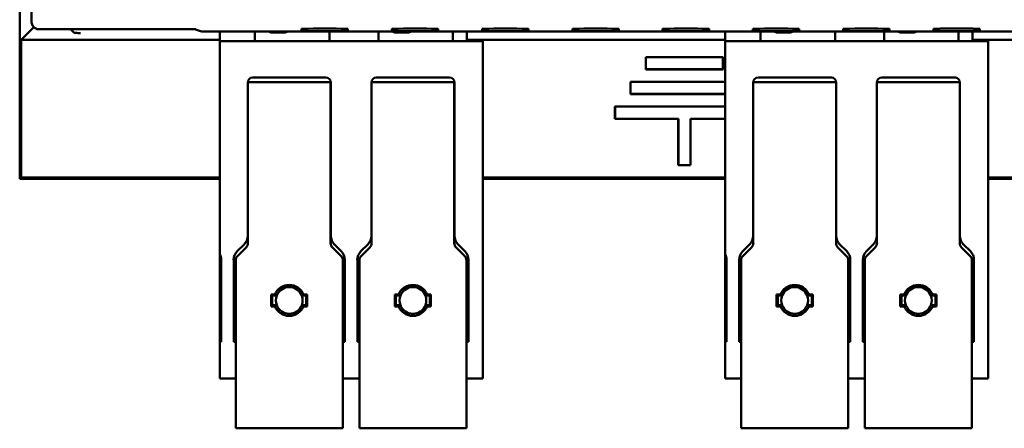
# Model space of a CAD drawing. Header units: inches. Extents: x 1.9 to 31.6, y 1 to 25.4.
# Tile 4 of 24: x 13.8 to 17, y 8.8 to 10.1. Entities that reach past the tile are written whole.
import ezdxf

# ---------------------------------------------------------------- set-up
doc = ezdxf.new("R2010")
doc.units = ezdxf.units.IN
doc.header["$MEASUREMENT"] = 0
doc.layers.add('Visible (ANSI)', color=7, linetype='Continuous', lineweight=50)

msp = doc.modelspace()

# ---------------------------------------------------------------- linework, layer by layer
at = {"layer": 'Visible (ANSI)'}
for p, q in [((13.8041, 10.1383), (13.8041, 16.9163)), ((13.7661, 11.126), (13.7661, 9.6291)), ((13.7705, 10.0792), (13.8116, 10.1203)), ((14.2909, 10.113), (13.8293, 10.113)), ((13.9423, 10.1015), (13.9307, 10.113)), ((14.2909, 10.1134), (14.2909, 10.113)), ((14.2919, 10.1133), (14.2909, 10.113)), ((14.3359, 10.1133), (14.2909, 10.1133)), ((14.3318, 10.1133), (14.3512, 10.1069)), ((14.3586, 10.1057), (18.5839, 10.1057)), ((14.413, 10.1057), (14.413, 10.075)), ((14.5272, 10.075), (14.5272, 10.1057)), ((14.6217, 10.1026), (14.5823, 10.1026)), ((14.6778, 10.108), (14.6778, 10.1145)), ((14.7685, 10.075), (14.7685, 10.1057)), ((14.8278, 10.1145), (14.8278, 10.108)), ((14.9272, 10.075), (14.9272, 10.1057)), ((14.9698, 10.108), (14.9698, 10.1145)), ((15.0217, 10.1026), (14.9823, 10.1026)), ((15.1198, 10.1145), (15.1198, 10.108)), ((15.1673, 10.075), (15.1673, 10.1057)), ((15.2126, 10.075), (15.2126, 10.1057)), ((15.2618, 10.108), (15.2618, 10.1145)), ((15.4118, 10.1145), (15.4118, 10.108)), ((15.5538, 10.108), (15.5538, 10.1145)), ((15.7038, 10.1145), (15.7038, 10.108)), ((15.8458, 10.108), (15.8458, 10.1145)), ((15.9958, 10.1145), (15.9958, 10.108)), ((16.048, 10.1057), (16.048, 10.075)), ((16.1378, 10.108), (16.1378, 10.1145)), ((16.1622, 10.075), (16.1622, 10.1057)), ((16.2567, 10.1026), (16.2173, 10.1026)), ((16.2878, 10.1145), (16.2878, 10.108)), ((16.4035, 10.075), (16.4035, 10.1057)), ((16.4298, 10.108), (16.4298, 10.1145)), ((16.5622, 10.075), (16.5622, 10.1057)), ((16.5798, 10.1146), (16.5798, 10.108)), ((16.6567, 10.1026), (16.6173, 10.1026)), ((16.7218, 10.108), (16.7218, 10.1146)), ((16.8023, 10.075), (16.8023, 10.1057)), ((16.8476, 10.075), (16.8476, 10.1057)), ((16.8718, 10.1146), (16.8718, 10.108)), ((13.7705, 10.0792), (14.413, 10.0792)), ((13.7705, 9.6334), (13.7705, 10.0792)), ((14.413, 10.075), (15.2642, 10.075)), ((14.413, 10.075), (14.413, 10.0261)), ((15.2126, 10.0792), (16.048, 10.0792)), ((15.2642, 10.075), (15.2642, 10.0261)), ((16.048, 10.075), (16.8992, 10.075)), ((16.048, 10.075), (16.048, 10.0261)), ((16.8476, 10.0792), (17.683, 10.0792)), ((16.8992, 10.075), (16.8992, 10.0261)), ((14.413, 10.0261), (14.413, 9.9002)), ((15.2642, 10.0261), (15.2642, 9.9002)), ((15.7913, 10.0234), (15.7917, 10.023)), ((15.7913, 9.9834), (15.7913, 10.0234)), ((15.7913, 10.0234), (16.0413, 10.0234)), ((15.7917, 9.9839), (15.7917, 10.023)), ((15.7917, 10.023), (16.0408, 10.023)), ((16.0413, 10.0234), (16.0408, 10.023)), ((16.0408, 10.023), (16.0408, 9.9839)), ((16.0413, 10.0234), (16.0413, 9.9834)), ((16.048, 10.0261), (16.048, 9.9002)), ((16.8992, 10.0261), (16.8992, 9.9002)), ((15.7913, 9.9834), (15.7917, 9.9839)), ((16.0413, 9.9834), (15.7913, 9.9834)), ((16.0408, 9.9839), (15.7917, 9.9839)), ((16.0413, 9.9834), (16.0408, 9.9839)), ((14.5036, 9.9002), (14.5036, 9.9412)), ((14.5041, 9.883), (14.5041, 9.9419)), ((14.5041, 9.9419), (14.7719, 9.9419)), ((14.5193, 9.9569), (14.7567, 9.9569)), ((14.7719, 9.9419), (14.7719, 9.883)), ((14.7725, 9.9412), (14.7725, 9.9002)), ((14.9036, 9.9002), (14.9036, 9.9412)), ((14.9041, 9.883), (14.9041, 9.9419)), ((14.9041, 9.9419), (15.1719, 9.9419)), ((14.9193, 9.9569), (15.1567, 9.9569)), ((15.1719, 9.9419), (15.1719, 9.883)), ((15.1725, 9.9412), (15.1725, 9.9002)), ((15.7413, 9.9434), (15.7417, 9.943)), ((15.7413, 9.9034), (15.7413, 9.9434)), ((15.7413, 9.9434), (16.048, 9.9434)), ((15.7417, 9.9039), (15.7417, 9.943)), ((15.7417, 9.943), (16.048, 9.943)), ((16.1386, 9.9002), (16.1386, 9.9412)), ((16.1391, 9.883), (16.1391, 9.9419)), ((16.1391, 9.9419), (16.4069, 9.9419)), ((16.1543, 9.9569), (16.3917, 9.9569)), ((16.4069, 9.9419), (16.4069, 9.883)), ((16.4075, 9.9412), (16.4075, 9.9002)), ((16.5386, 9.9002), (16.5386, 9.9412)), ((16.5391, 9.883), (16.5391, 9.9419)), ((16.5391, 9.9419), (16.8069, 9.9419)), ((16.5543, 9.9569), (16.7917, 9.9569)), ((16.8069, 9.9419), (16.8069, 9.883)), ((16.8075, 9.9412), (16.8075, 9.9002)), ((14.413, 9.9002), (14.413, 9.7177)), ((14.5036, 9.7177), (14.5036, 9.9002)), ((14.5041, 9.7078), (14.5041, 9.883)), ((14.7719, 9.883), (14.7719, 9.7078)), ((14.7725, 9.9002), (14.7725, 9.7177)), ((14.9036, 9.7177), (14.9036, 9.9002)), ((14.9041, 9.7078), (14.9041, 9.883)), ((15.1719, 9.883), (15.1719, 9.7078)), ((15.1725, 9.9002), (15.1725, 9.7177)), ((15.2642, 9.9002), (15.2642, 9.7177)), ((15.7413, 9.9034), (15.7417, 9.9039)), ((16.048, 9.9034), (15.7413, 9.9034)), ((16.048, 9.9039), (15.7417, 9.9039)), ((16.048, 9.9002), (16.048, 9.7177)), ((16.1386, 9.7177), (16.1386, 9.9002)), ((16.1391, 9.7078), (16.1391, 9.883)), ((16.4069, 9.883), (16.4069, 9.7078)), ((16.4075, 9.9002), (16.4075, 9.7177)), ((16.5386, 9.7177), (16.5386, 9.9002)), ((16.5391, 9.7078), (16.5391, 9.883)), ((16.8069, 9.883), (16.8069, 9.7078)), ((16.8075, 9.9002), (16.8075, 9.7177)), ((16.8992, 9.9002), (16.8992, 9.7177)), ((15.6913, 9.8634), (15.6917, 9.863)), ((15.6913, 9.8234), (15.6913, 9.8634)), ((15.6913, 9.8634), (16.048, 9.8634)), ((15.6917, 9.8239), (15.6917, 9.863)), ((15.6917, 9.863), (16.048, 9.863)), ((15.6913, 9.8234), (15.6917, 9.8239)), ((15.8963, 9.8234), (15.6913, 9.8234)), ((15.8967, 9.8239), (15.6917, 9.8239)), ((15.8963, 9.8234), (15.8967, 9.8239)), ((15.8963, 9.6734), (15.8963, 9.8234)), ((15.8967, 9.6739), (15.8967, 9.8239)), ((16.048, 9.8239), (15.9358, 9.8239)), ((15.9363, 9.8234), (15.9358, 9.8239)), ((15.9358, 9.8239), (15.9358, 9.6739)), ((16.048, 9.8234), (15.9363, 9.8234)), ((15.9363, 9.8234), (15.9363, 9.6734)), ((14.413, 9.7177), (14.413, 9.3863)), ((14.5036, 9.4454), (14.5036, 9.7177)), ((14.7725, 9.7177), (14.7725, 9.4454)), ((14.9036, 9.4454), (14.9036, 9.7177)), ((15.1725, 9.7177), (15.1725, 9.4454)), ((15.2642, 9.7177), (15.2642, 9.2706)), ((16.048, 9.7177), (16.048, 9.3863)), ((16.1386, 9.4454), (16.1386, 9.7177)), ((16.4075, 9.7177), (16.4075, 9.4454)), ((16.5386, 9.4454), (16.5386, 9.7177)), ((16.8075, 9.7177), (16.8075, 9.4454)), ((16.8992, 9.7177), (16.8992, 9.2706)), ((14.5041, 9.6453), (14.5041, 9.7078)), ((14.7719, 9.7078), (14.7719, 9.6453)), ((14.9041, 9.6453), (14.9041, 9.7078)), ((15.1719, 9.7078), (15.1719, 9.6453)), ((16.1391, 9.6453), (16.1391, 9.7078)), ((16.4069, 9.7078), (16.4069, 9.6453)), ((16.5391, 9.6453), (16.5391, 9.7078)), ((16.8069, 9.7078), (16.8069, 9.6453)), ((15.8963, 9.6734), (15.8967, 9.6739)), ((15.9363, 9.6734), (15.8963, 9.6734)), ((15.9358, 9.6739), (15.8967, 9.6739)), ((15.9363, 9.6734), (15.9358, 9.6739)), ((13.7705, 9.6334), (13.7661, 9.6291)), ((13.7661, 9.6291), (14.413, 9.6291)), ((14.413, 9.6334), (13.7705, 9.6334)), ((14.5041, 9.4218), (14.5041, 9.6453)), ((14.7719, 9.6453), (14.7719, 9.4218)), ((14.9041, 9.4218), (14.9041, 9.6453)), ((15.1719, 9.6453), (15.1719, 9.4218)), ((16.048, 9.6334), (15.2642, 9.6334)), ((15.2642, 9.6291), (16.048, 9.6291)), ((16.1391, 9.4218), (16.1391, 9.6453)), ((16.4069, 9.6453), (16.4069, 9.4218)), ((16.5391, 9.4218), (16.5391, 9.6453)), ((16.8069, 9.6453), (16.8069, 9.4218)), ((17.683, 9.6334), (16.8992, 9.6334)), ((16.8992, 9.6291), (17.683, 9.6291)), ((14.4698, 9.3954), (14.492, 9.4176)), ((14.4984, 9.4079), (14.4705, 9.38)), ((14.8055, 9.38), (14.7776, 9.4079)), ((14.784, 9.4176), (14.8062, 9.3954)), ((14.8698, 9.3954), (14.892, 9.4176)), ((14.8984, 9.4079), (14.8705, 9.38)), ((15.2055, 9.38), (15.1776, 9.4079)), ((15.184, 9.4176), (15.2062, 9.3954)), ((16.1048, 9.3954), (16.127, 9.4176)), ((16.1334, 9.4079), (16.1055, 9.38)), ((16.4405, 9.38), (16.4126, 9.4079)), ((16.419, 9.4176), (16.4412, 9.3954)), ((16.5048, 9.3954), (16.527, 9.4176)), ((16.5334, 9.4079), (16.5055, 9.38)), ((16.8405, 9.38), (16.8126, 9.4079)), ((16.819, 9.4176), (16.8412, 9.3954)), ((14.413, 9.3863), (14.413, 9.1026)), ((14.4177, 9.3676), (14.4177, 9.2706)), ((14.4583, 9.2706), (14.4583, 9.3676)), ((14.4648, 8.8427), (14.4648, 9.3661)), ((14.8112, 8.8427), (14.8112, 9.3661)), ((14.8177, 9.3676), (14.8177, 9.2706)), ((14.8583, 9.2706), (14.8583, 9.3676)), ((14.8648, 8.8427), (14.8648, 9.3661)), ((15.2112, 8.8427), (15.2112, 9.3661)), ((15.2177, 9.3676), (15.2177, 9.2706)), ((16.048, 9.3863), (16.048, 9.1026)), ((16.0527, 9.3676), (16.0527, 9.2706)), ((16.0933, 9.2706), (16.0933, 9.3676)), ((16.0998, 8.8427), (16.0998, 9.3661)), ((16.4462, 8.8427), (16.4462, 9.3661)), ((16.4527, 9.3676), (16.4527, 9.2706)), ((16.4933, 9.2706), (16.4933, 9.3676)), ((16.4998, 8.8427), (16.4998, 9.3661)), ((16.8462, 8.8427), (16.8462, 9.3661)), ((16.8527, 9.3676), (16.8527, 9.2706)), ((14.4177, 9.2706), (14.4177, 9.2615)), ((14.4583, 9.2615), (14.4583, 9.2706)), ((14.8177, 9.2706), (14.8177, 9.2615)), ((14.8583, 9.2615), (14.8583, 9.2706)), ((15.2177, 9.2706), (15.2177, 9.2615)), ((15.2642, 9.2706), (15.2642, 9.2615)), ((16.0527, 9.2706), (16.0527, 9.2615)), ((16.0933, 9.2615), (16.0933, 9.2706)), ((16.4527, 9.2706), (16.4527, 9.2615)), ((16.4933, 9.2615), (16.4933, 9.2706)), ((16.8527, 9.2706), (16.8527, 9.2615)), ((16.8992, 9.2706), (16.8992, 9.2615)), ((14.4177, 9.2615), (14.4177, 9.1026)), ((14.4583, 9.1026), (14.4583, 9.2615)), ((14.5795, 9.2556), (14.5917, 9.2556)), ((14.5829, 9.2522), (14.5795, 9.2556)), ((14.5795, 9.2173), (14.5795, 9.2556)), ((14.5829, 9.2522), (14.594, 9.2522)), ((14.5829, 9.2207), (14.5829, 9.2522)), ((14.682, 9.2522), (14.6931, 9.2522)), ((14.6843, 9.2556), (14.6965, 9.2556)), ((14.6965, 9.2556), (14.6931, 9.2522)), ((14.6931, 9.2207), (14.6931, 9.2522)), ((14.6965, 9.2556), (14.6965, 9.2173)), ((14.8177, 9.2615), (14.8177, 9.1026)), ((14.8583, 9.1026), (14.8583, 9.2615)), ((14.9795, 9.2556), (14.9917, 9.2556)), ((14.9829, 9.2522), (14.9795, 9.2556)), ((14.9795, 9.2173), (14.9795, 9.2556)), ((14.9829, 9.2522), (14.994, 9.2522)), ((14.9829, 9.2207), (14.9829, 9.2522)), ((15.082, 9.2522), (15.0931, 9.2522)), ((15.0843, 9.2556), (15.0965, 9.2556)), ((15.0965, 9.2556), (15.0931, 9.2522)), ((15.0931, 9.2207), (15.0931, 9.2522)), ((15.0965, 9.2556), (15.0965, 9.2173)), ((15.2177, 9.2615), (15.2177, 9.1026)), ((15.2642, 9.2615), (15.2642, 8.9912)), ((16.0527, 9.2615), (16.0527, 9.1026)), ((16.0933, 9.1026), (16.0933, 9.2615)), ((16.2145, 9.2556), (16.2267, 9.2556)), ((16.2179, 9.2522), (16.2145, 9.2556)), ((16.2145, 9.2173), (16.2145, 9.2556)), ((16.2179, 9.2522), (16.229, 9.2522)), ((16.2179, 9.2207), (16.2179, 9.2522)), ((16.317, 9.2522), (16.3281, 9.2522)), ((16.3193, 9.2556), (16.3315, 9.2556)), ((16.3315, 9.2556), (16.3281, 9.2522)), ((16.3281, 9.2207), (16.3281, 9.2522)), ((16.3315, 9.2556), (16.3315, 9.2173)), ((16.4527, 9.2615), (16.4527, 9.1026)), ((16.4933, 9.1026), (16.4933, 9.2615)), ((16.6145, 9.2556), (16.6267, 9.2556)), ((16.6179, 9.2522), (16.6145, 9.2556)), ((16.6145, 9.2173), (16.6145, 9.2556)), ((16.6179, 9.2522), (16.629, 9.2522)), ((16.6179, 9.2207), (16.6179, 9.2522)), ((16.717, 9.2522), (16.7281, 9.2522)), ((16.7193, 9.2556), (16.7315, 9.2556)), ((16.7315, 9.2556), (16.7281, 9.2522)), ((16.7281, 9.2207), (16.7281, 9.2522)), ((16.7315, 9.2556), (16.7315, 9.2173)), ((16.8527, 9.2615), (16.8527, 9.1026)), ((16.8992, 9.2615), (16.8992, 8.9912)), ((14.5795, 9.2173), (14.5829, 9.2207)), ((14.5795, 9.2173), (14.5917, 9.2173)), ((14.5829, 9.2207), (14.594, 9.2207)), ((14.682, 9.2207), (14.6931, 9.2207)), ((14.6843, 9.2173), (14.6965, 9.2173)), ((14.6931, 9.2207), (14.6965, 9.2173)), ((14.9795, 9.2173), (14.9829, 9.2207)), ((14.9795, 9.2173), (14.9917, 9.2173)), ((14.9829, 9.2207), (14.994, 9.2207)), ((15.082, 9.2207), (15.0931, 9.2207)), ((15.0843, 9.2173), (15.0965, 9.2173)), ((15.0931, 9.2207), (15.0965, 9.2173)), ((16.2145, 9.2173), (16.2179, 9.2207)), ((16.2145, 9.2173), (16.2267, 9.2173)), ((16.2179, 9.2207), (16.229, 9.2207)), ((16.317, 9.2207), (16.3281, 9.2207)), ((16.3193, 9.2173), (16.3315, 9.2173)), ((16.3281, 9.2207), (16.3315, 9.2173)), ((16.6145, 9.2173), (16.6179, 9.2207)), ((16.6145, 9.2173), (16.6267, 9.2173)), ((16.6179, 9.2207), (16.629, 9.2207)), ((16.717, 9.2207), (16.7281, 9.2207)), ((16.7193, 9.2173), (16.7315, 9.2173)), ((16.7281, 9.2207), (16.7315, 9.2173)), ((14.4177, 9.1026), (14.413, 9.1026)), ((14.413, 9.1026), (14.413, 8.9912)), ((14.4648, 9.1026), (14.4583, 9.1026)), ((14.8177, 9.1026), (14.8112, 9.1026)), ((14.8648, 9.1026), (14.8583, 9.1026)), ((15.2177, 9.1026), (15.2112, 9.1026)), ((16.0527, 9.1026), (16.048, 9.1026)), ((16.048, 9.1026), (16.048, 8.9912)), ((16.0998, 9.1026), (16.0933, 9.1026)), ((16.4527, 9.1026), (16.4462, 9.1026)), ((16.4998, 9.1026), (16.4933, 9.1026)), ((16.8527, 9.1026), (16.8462, 9.1026)), ((14.413, 8.9912), (14.413, 8.9845)), ((14.413, 8.9845), (14.4648, 8.9845)), ((14.8112, 8.9845), (14.8648, 8.9845)), ((15.2112, 8.9845), (15.2642, 8.9845)), ((15.2642, 8.9912), (15.2642, 8.9845)), ((16.048, 8.9912), (16.048, 8.9845)), ((16.048, 8.9845), (16.0998, 8.9845)), ((16.4462, 8.9845), (16.4998, 8.9845)), ((16.8462, 8.9845), (16.8992, 8.9845)), ((16.8992, 8.9912), (16.8992, 8.9845)), ((14.4648, 8.8231), (14.4648, 8.8427)), ((14.8112, 8.8231), (14.4648, 8.8231)), ((14.8112, 8.8427), (14.8112, 8.8231)), ((14.8648, 8.8231), (14.8648, 8.8427)), ((15.2112, 8.8231), (14.8648, 8.8231)), ((15.2112, 8.8427), (15.2112, 8.8231)), ((16.0998, 8.8231), (16.0998, 8.8427)), ((16.4462, 8.8231), (16.0998, 8.8231)), ((16.4462, 8.8427), (16.4462, 8.8231)), ((16.4998, 8.8231), (16.4998, 8.8427)), ((16.8462, 8.8231), (16.4998, 8.8231)), ((16.8462, 8.8427), (16.8462, 8.8231))]:
    msp.add_line(p, q, dxfattribs=at)
for centre, radius, start, end in [((14.5823, 10.1223), 0.0197, 237.4218, 270), ((14.6217, 10.1223), 0.0197, 270, 302.579), ((14.9823, 10.1223), 0.0197, 237.4161, 270), ((15.0217, 10.1223), 0.0197, 270, 302.5848), ((16.2173, 10.1223), 0.0197, 237.3984, 270), ((16.2567, 10.1223), 0.0197, 270, 302.6025), ((16.6173, 10.1223), 0.0197, 237.3926, 270), ((16.6567, 10.1223), 0.0197, 270, 302.6083), ((14.5193, 9.9412), 0.0157, 90, 180), ((14.7567, 9.9412), 0.0157, 0, 90), ((14.9193, 9.9412), 0.0157, 90, 180), ((15.1567, 9.9412), 0.0157, 0, 90), ((16.1543, 9.9412), 0.0157, 90, 180), ((16.3917, 9.9412), 0.0157, 0, 90), ((16.5543, 9.9412), 0.0157, 90, 180), ((16.7917, 9.9412), 0.0157, 0, 90), ((16.5163, 9.8563), 0.1107, 281.6132, 281.6134), ((16.5163, 9.8563), 0.1121, 281.4666, 281.4668), ((16.5163, 9.8563), 0.2, 236.8339, 236.8341), ((14.4642, 9.4454), 0.0394, 315, 0), ((14.8118, 9.4454), 0.0394, 180, 225), ((14.8642, 9.4454), 0.0394, 315, 0), ((15.2118, 9.4454), 0.0394, 180, 225), ((16.0992, 9.4454), 0.0394, 315, 0), ((16.4468, 9.4454), 0.0394, 180, 225), ((16.4992, 9.4454), 0.0394, 315, 0), ((16.8468, 9.4454), 0.0394, 180, 225), ((14.4976, 9.3676), 0.0394, 135, 180), ((14.4845, 9.4218), 0.0197, 315, 0), ((14.7915, 9.4218), 0.0197, 180, 225), ((14.7784, 9.3676), 0.0394, 0, 45), ((14.8976, 9.3676), 0.0394, 135, 180), ((14.8845, 9.4218), 0.0197, 315, 0), ((15.1915, 9.4218), 0.0197, 180, 225), ((15.1784, 9.3676), 0.0394, 0, 45), ((16.1326, 9.3676), 0.0394, 135, 180), ((16.1195, 9.4218), 0.0197, 315, 0), ((16.4265, 9.4218), 0.0197, 180, 225), ((16.4134, 9.3676), 0.0394, 0, 45), ((16.5326, 9.3676), 0.0394, 135, 180), ((16.5195, 9.4218), 0.0197, 315, 0), ((16.8265, 9.4218), 0.0197, 180, 225), ((16.8134, 9.3676), 0.0394, 0, 45), ((14.3784, 9.3676), 0.0394, 0, 28.3576), ((14.4845, 9.3661), 0.0197, 135, 180), ((14.7915, 9.3661), 0.0197, 0, 45), ((14.8845, 9.3661), 0.0197, 135, 180), ((15.1915, 9.3661), 0.0197, 0, 45), ((16.0134, 9.3676), 0.0394, 0, 28.3576), ((16.1195, 9.3661), 0.0197, 135, 180), ((16.4265, 9.3661), 0.0197, 0, 45), ((16.5195, 9.3661), 0.0197, 135, 180), ((16.8265, 9.3661), 0.0197, 0, 45), ((14.638, 9.2365), 0.0501, 22.4692, 157.5308), ((14.638, 9.2365), 0.0433, 21.3237, 158.6763), ((15.038, 9.2365), 0.0501, 22.4692, 157.5308), ((15.038, 9.2365), 0.0433, 21.3237, 158.6763), ((16.273, 9.2365), 0.0501, 22.4692, 157.5308), ((16.273, 9.2365), 0.0433, 21.3237, 158.6763), ((16.673, 9.2365), 0.0501, 22.4692, 157.5308), ((16.673, 9.2365), 0.0433, 21.3237, 158.6763), ((14.638, 9.2365), 0.0433, 158.6763, 201.3237), ((14.638, 9.2365), 0.0433, 338.6763, 21.3237), ((15.038, 9.2365), 0.0433, 158.6763, 201.3237), ((15.038, 9.2365), 0.0433, 338.6763, 21.3237), ((16.273, 9.2365), 0.0433, 158.6763, 201.3237), ((16.273, 9.2365), 0.0433, 338.6763, 21.3237), ((16.673, 9.2365), 0.0433, 158.6763, 201.3237), ((16.673, 9.2365), 0.0433, 338.6763, 21.3237), ((14.638, 9.2365), 0.0501, 202.4692, 337.5308), ((14.638, 9.2365), 0.0433, 201.3237, 338.6763), ((15.038, 9.2365), 0.0501, 202.4692, 337.5308), ((15.038, 9.2365), 0.0433, 201.3237, 338.6763), ((16.273, 9.2365), 0.0501, 202.4692, 337.5308), ((16.273, 9.2365), 0.0433, 201.3237, 338.6763), ((16.673, 9.2365), 0.0501, 202.4692, 337.5308), ((16.673, 9.2365), 0.0433, 201.3237, 338.6763)]:
    msp.add_arc(centre, radius, start, end, dxfattribs=at)
for centre, major_axis, ratio, start_param, end_param in [((13.8291, 10.1383), (-0.0177, -0.0177), 0.999924, 5.497825, 6.036177), ((13.8293, 10.138), (-0.0177, -0.0177), 0.999924, 5.940558, 7.068545), ((14.7528, 10.1145), (-0.075, 0), 0.008727, 3.141595, 6.283188), ((14.7528, 10.108), (0.075, 0), 0.008727, 3.141595, 6.283188), ((15.0448, 10.1145), (-0.075, 0), 0.008727, 3.141595, 6.283188), ((15.0448, 10.108), (0.075, 0), 0.008727, 3.141595, 6.283188), ((15.3368, 10.1145), (-0.075, 0), 0.008727, 3.141595, 6.283188), ((15.3368, 10.108), (0.075, 0), 0.008727, 3.141595, 6.283188), ((15.6288, 10.1145), (-0.075, 0), 0.008727, 3.141595, 6.283188), ((15.6288, 10.108), (0.075, 0), 0.008727, 3.141595, 6.283188), ((15.9208, 10.1145), (-0.075, 0), 0.008727, 3.141595, 6.283188), ((15.9208, 10.108), (0.075, 0), 0.008727, 3.141595, 6.283188), ((16.2128, 10.1145), (-0.075, 0), 0.008727, 3.141595, 6.283188), ((16.2128, 10.108), (0.075, 0), 0.008727, 3.141595, 6.283188), ((16.5048, 10.1145), (-0.075, 0), 0.008727, 3.141595, 6.283188), ((16.5048, 10.108), (0.075, 0), 0.008727, 3.141595, 6.283188), ((16.7968, 10.1146), (-0.075, 0), 0.008727, 3.141595, 6.283188), ((16.7968, 10.108), (0.075, 0), 0.008727, 3.141595, 6.283188)]:
    msp.add_ellipse(centre, major_axis=major_axis, ratio=ratio, start_param=start_param, end_param=end_param, dxfattribs=at)
for points, knots in [([(13.9423, 10.1015), (13.9423, 10.1014), (13.9429, 10.1014), (13.9462, 10.1012), (13.9487, 10.1011), (13.9547, 10.101), (13.9587, 10.1009), (13.9628, 10.1009), (13.9628, 10.1009), (13.9628, 10.1009)], [0, 0, 0, 0, 0.02424356, 0.02424356, 0.05248666, 0.05248666, 0.09163412, 0.09163412, 0.09204377, 0.09204377, 0.09204377, 0.09204377]), ([(14.3512, 10.1069), (14.3537, 10.1061), (14.3562, 10.1057), (14.3588, 10.1057), (14.3588, 10.1057), (14.3589, 10.1057)], [0.0972356, 0.0972356, 0.0972356, 0.0972356, 0.12416829, 0.12416829, 0.12464895, 0.12464895, 0.12464895, 0.12464895])]:
    msp.add_open_spline(points, degree=3, knots=knots, dxfattribs=at)
for points in [[(14.594, 9.2522), (14.5929, 9.2539), (14.5917, 9.2556)], [(14.6843, 9.2556), (14.6832, 9.2539), (14.682, 9.2522)], [(14.994, 9.2522), (14.9929, 9.2539), (14.9917, 9.2556)], [(15.0843, 9.2556), (15.0832, 9.2539), (15.082, 9.2522)], [(16.229, 9.2522), (16.2279, 9.2539), (16.2267, 9.2556)], [(16.3193, 9.2556), (16.3182, 9.2539), (16.317, 9.2522)], [(16.629, 9.2522), (16.6279, 9.2539), (16.6267, 9.2556)], [(16.7193, 9.2556), (16.7182, 9.2539), (16.717, 9.2522)], [(14.5917, 9.2173), (14.5929, 9.219), (14.594, 9.2207)], [(14.682, 9.2207), (14.6832, 9.219), (14.6843, 9.2173)], [(14.9917, 9.2173), (14.9929, 9.219), (14.994, 9.2207)], [(15.082, 9.2207), (15.0832, 9.219), (15.0843, 9.2173)], [(16.2267, 9.2173), (16.2279, 9.219), (16.229, 9.2207)], [(16.317, 9.2207), (16.3182, 9.219), (16.3193, 9.2173)], [(16.6267, 9.2173), (16.6279, 9.219), (16.629, 9.2207)], [(16.717, 9.2207), (16.7182, 9.219), (16.7193, 9.2173)]]:
    msp.add_open_spline(points, degree=2, dxfattribs=at)
for points, weights in [([(14.5977, 9.2522), (14.5959, 9.2522), (14.594, 9.2522)], [1, 1.00081844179, 1]), ([(14.682, 9.2522), (14.6801, 9.2522), (14.6783, 9.2522)], [1, 1.00081844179, 1]), ([(14.9977, 9.2522), (14.9959, 9.2522), (14.994, 9.2522)], [1, 1.0008184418, 1]), ([(15.082, 9.2522), (15.0801, 9.2522), (15.0783, 9.2522)], [1, 1.0008184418, 1]), ([(16.2327, 9.2522), (16.2309, 9.2522), (16.229, 9.2522)], [1, 1.00081844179, 1]), ([(16.317, 9.2522), (16.3151, 9.2522), (16.3133, 9.2522)], [1, 1.00081844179, 1]), ([(16.6327, 9.2522), (16.6309, 9.2522), (16.629, 9.2522)], [1, 1.0008184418, 1]), ([(16.717, 9.2522), (16.7151, 9.2522), (16.7133, 9.2522)], [1, 1.0008184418, 1]), ([(14.594, 9.2207), (14.5959, 9.2207), (14.5977, 9.2207)], [1, 1.00081844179, 1]), ([(14.6783, 9.2207), (14.6801, 9.2207), (14.682, 9.2207)], [1, 1.00081844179, 1]), ([(14.994, 9.2207), (14.9959, 9.2207), (14.9977, 9.2207)], [1, 1.0008184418, 1]), ([(15.0783, 9.2207), (15.0801, 9.2207), (15.082, 9.2207)], [1, 1.0008184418, 1]), ([(16.229, 9.2207), (16.2309, 9.2207), (16.2327, 9.2207)], [1, 1.00081844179, 1]), ([(16.3133, 9.2207), (16.3151, 9.2207), (16.317, 9.2207)], [1, 1.00081844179, 1]), ([(16.629, 9.2207), (16.6309, 9.2207), (16.6327, 9.2207)], [1, 1.0008184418, 1]), ([(16.7133, 9.2207), (16.7151, 9.2207), (16.717, 9.2207)], [1, 1.0008184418, 1])]:
    msp.add_rational_spline(points, weights, degree=2, dxfattribs=at)

doc.saveas('drawing.dxf')
